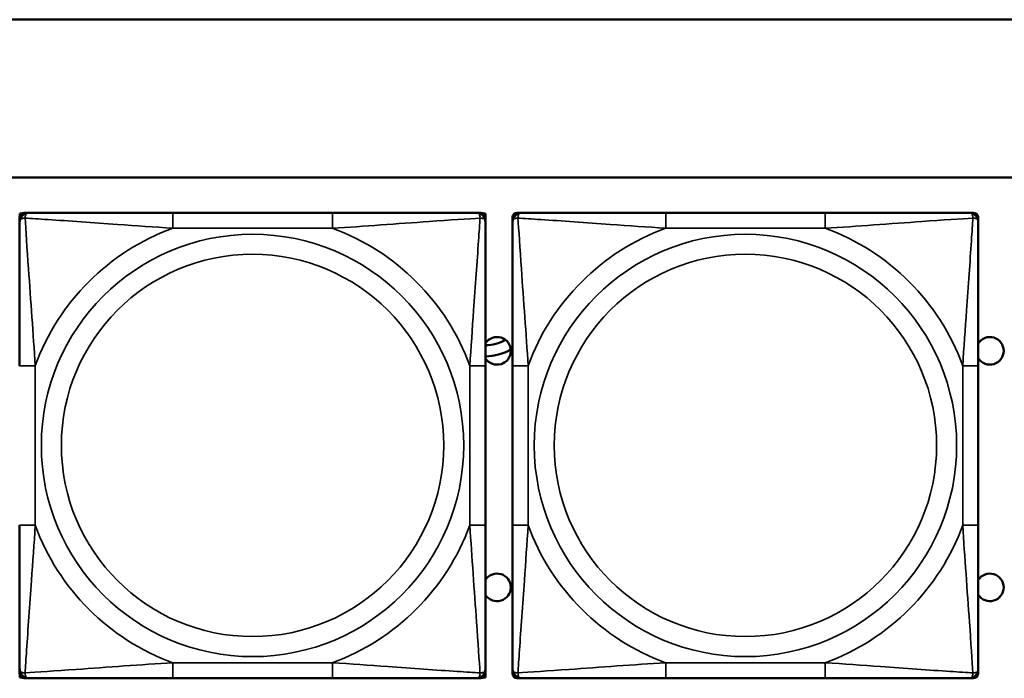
# Model space of a CAD drawing. Header units: inches. Extents: x 3.2 to 29.7, y 5.5 to 19.1.
# Tile 9 of 39: x 12.4 to 13.7, y 8 to 8.8. Entities that reach past the tile are written whole.
import ezdxf

# ---------------------------------------------------------------- set-up
doc = ezdxf.new("R2010")
doc.units = ezdxf.units.IN
doc.header["$MEASUREMENT"] = 0
doc.layers.add('Visible (ANSI)', color=7, linetype='Continuous', lineweight=50)
doc.layers.add('Visible Narrow (ANSI)', color=7, linetype='Continuous', lineweight=35)

msp = doc.modelspace()

# ---------------------------------------------------------------- linework, layer by layer
at = {"layer": 'Visible (ANSI)'}
for p, q in [((9.0372, 8.794), (28.0372, 8.794)), ((10.5072, 8.594), (15.5422, 8.594)), ((12.4169, 8.5374), (12.4169, 8.5433)), ((12.4172, 8.548), (12.4192, 8.548)), ((12.4172, 8.5451), (12.4172, 8.548)), ((12.4228, 8.5492), (12.4288, 8.5492)), ((12.8134, 8.5492), (12.6111, 8.5492)), ((12.9957, 8.5492), (13.0016, 8.5492)), ((13.0053, 8.548), (13.0076, 8.548)), ((13.0075, 8.5433), (13.0075, 8.5374)), ((13.0076, 8.548), (13.0076, 8.3216)), ((13.0419, 8.5374), (13.0419, 8.5433)), ((13.0478, 8.5492), (13.0538, 8.5492)), ((13.4384, 8.5492), (13.2361, 8.5492)), ((13.6207, 8.5492), (13.6266, 8.5492)), ((13.6325, 8.5433), (13.6325, 8.5374)), ((13.0075, 8.1528), (13.0075, 8.3551)), ((13.0419, 8.3551), (13.0419, 8.1528)), ((13.6325, 8.1528), (13.6325, 8.3551)), ((13.0075, 8.3216), (13.0076, 8.3216)), ((13.0076, 8.3216), (13.0076, 8.1641)), ((13.0076, 8.1641), (13.0075, 8.1641)), ((13.0076, 8.1641), (13.0076, 7.9597)), ((12.4169, 7.9646), (12.4169, 7.9705)), ((13.0075, 7.9705), (13.0075, 7.9646)), ((13.0419, 7.9646), (13.0419, 7.9705)), ((13.6325, 7.9705), (13.6325, 7.9646)), ((12.4172, 7.9597), (12.4172, 7.9628)), ((12.4196, 7.9597), (12.4172, 7.9597)), ((12.4288, 7.9587), (12.4228, 7.9587)), ((12.6111, 7.9587), (12.8134, 7.9587)), ((13.0016, 7.9587), (12.9957, 7.9587)), ((13.0076, 7.9597), (13.0049, 7.9597)), ((13.0538, 7.9587), (13.0478, 7.9587)), ((13.2361, 7.9587), (13.4384, 7.9587)), ((13.6266, 7.9587), (13.6207, 7.9587))]:
    msp.add_line(p, q, dxfattribs=at)
for centre, radius, start, end in [((12.4228, 8.5433), 0.00591, 90, 180), ((12.4288, 8.5374), 0.0118, 90, 180), ((12.9957, 8.5374), 0.0118, 0, 90), ((13.0016, 8.5433), 0.00591, 0, 90), ((13.0478, 8.5433), 0.00591, 90, 180), ((13.0538, 8.5374), 0.0118, 90, 180), ((13.6207, 8.5374), 0.0118, 0, 90), ((13.6266, 8.5433), 0.00591, 0, 90), ((13.0222, 8.374), 0.0175, 213.5649, 146.4351), ((13.6472, 8.374), 0.0175, 212.7123, 147.2877), ((13.0062, 8.437), 0.056, 271.4509, 298.54), ((13.0062, 8.437), 0.07, 271.1607, 298.532), ((13.0222, 8.074), 0.0175, 213.5649, 146.4351), ((13.6472, 8.074), 0.0175, 212.7123, 147.2877), ((12.4288, 7.9705), 0.0118, 180, 270), ((12.9957, 7.9705), 0.0118, 270, 0), ((13.0538, 7.9705), 0.0118, 180, 270), ((13.6207, 7.9705), 0.0118, 270, 0), ((12.4228, 7.9646), 0.00591, 180, 270), ((13.0016, 7.9646), 0.00591, 270, 0), ((13.0478, 7.9646), 0.00591, 180, 270), ((13.6266, 7.9646), 0.00591, 270, 0)]:
    msp.add_arc(centre, radius, start, end, dxfattribs=at)
for points, knots in [([(12.6111, 8.5492), (12.5874, 8.5492), (12.5634, 8.5492), (12.5401, 8.5492), (12.5094, 8.5492), (12.4785, 8.5492), (12.4553, 8.5492), (12.4432, 8.5492), (12.4336, 8.5492), (12.4288, 8.5492)], [0.2569537, 0.2569537, 0.2569537, 0.2569537, 0.4371919, 0.4371919, 0.4371919, 0.6739428, 0.6739428, 0.6739428, 0.7963818, 0.7963818, 0.7963818, 0.7963818]), ([(12.9957, 8.5492), (12.9899, 8.5492), (12.9775, 8.5492), (12.9622, 8.5492), (12.9388, 8.5492), (12.9097, 8.5492), (12.8806, 8.5492), (12.8584, 8.5492), (12.8358, 8.5492), (12.8134, 8.5492)], [-0.7968224, -0.7968224, -0.7968224, -0.7968224, -0.6514613, -0.6514613, -0.6514613, -0.427691, -0.427691, -0.427691, -0.2569517, -0.2569517, -0.2569517, -0.2569517]), ([(13.2361, 8.5492), (13.2124, 8.5492), (13.1884, 8.5492), (13.1651, 8.5492), (13.1344, 8.5492), (13.1035, 8.5492), (13.0803, 8.5492), (13.0682, 8.5492), (13.0586, 8.5492), (13.0538, 8.5492)], [0.2569537, 0.2569537, 0.2569537, 0.2569537, 0.4371919, 0.4371919, 0.4371919, 0.6739428, 0.6739428, 0.6739428, 0.7963818, 0.7963818, 0.7963818, 0.7963818]), ([(13.6207, 8.5492), (13.6149, 8.5492), (13.6025, 8.5492), (13.5872, 8.5492), (13.5638, 8.5492), (13.5347, 8.5492), (13.5056, 8.5492), (13.4834, 8.5492), (13.4608, 8.5492), (13.4384, 8.5492)], [-0.7968224, -0.7968224, -0.7968224, -0.7968224, -0.6514613, -0.6514613, -0.6514613, -0.427691, -0.427691, -0.427691, -0.2569517, -0.2569517, -0.2569517, -0.2569517]), ([(12.4169, 8.5374), (12.4169, 8.5317), (12.4169, 8.5192), (12.4169, 8.504), (12.4169, 8.4805), (12.4169, 8.4514), (12.4169, 8.4223), (12.4169, 8.4002), (12.4169, 8.3775), (12.4169, 8.3551)], [-0.7968224, -0.7968224, -0.7968224, -0.7968224, -0.6514613, -0.6514613, -0.6514613, -0.427691, -0.427691, -0.427691, -0.2569517, -0.2569517, -0.2569517, -0.2569517]), ([(13.0075, 8.3551), (13.0075, 8.3788), (13.0075, 8.4028), (13.0075, 8.4261), (13.0075, 8.4568), (13.0075, 8.4877), (13.0075, 8.5109), (13.0075, 8.5229), (13.0075, 8.5326), (13.0075, 8.5374)], [0.2569537, 0.2569537, 0.2569537, 0.2569537, 0.4371919, 0.4371919, 0.4371919, 0.6739428, 0.6739428, 0.6739428, 0.7963818, 0.7963818, 0.7963818, 0.7963818]), ([(13.0419, 8.5374), (13.0419, 8.5317), (13.0419, 8.5192), (13.0419, 8.504), (13.0419, 8.4805), (13.0419, 8.4514), (13.0419, 8.4223), (13.0419, 8.4002), (13.0419, 8.3775), (13.0419, 8.3551)], [-0.7968224, -0.7968224, -0.7968224, -0.7968224, -0.6514613, -0.6514613, -0.6514613, -0.427691, -0.427691, -0.427691, -0.2569517, -0.2569517, -0.2569517, -0.2569517]), ([(13.6325, 8.3551), (13.6325, 8.3788), (13.6325, 8.4028), (13.6325, 8.4261), (13.6325, 8.4568), (13.6325, 8.4877), (13.6325, 8.5109), (13.6325, 8.5229), (13.6325, 8.5326), (13.6325, 8.5374)], [0.2569537, 0.2569537, 0.2569537, 0.2569537, 0.4371919, 0.4371919, 0.4371919, 0.6739428, 0.6739428, 0.6739428, 0.7963818, 0.7963818, 0.7963818, 0.7963818]), ([(12.4169, 8.1528), (12.4169, 8.1291), (12.4169, 8.1052), (12.4169, 8.0818), (12.4169, 8.0511), (12.4169, 8.0202), (12.4169, 7.997), (12.4169, 7.985), (12.4169, 7.9753), (12.4169, 7.9705)], [0.2569537, 0.2569537, 0.2569537, 0.2569537, 0.4371919, 0.4371919, 0.4371919, 0.6739428, 0.6739428, 0.6739428, 0.7963818, 0.7963818, 0.7963818, 0.7963818]), ([(13.0075, 7.9705), (13.0075, 7.9762), (13.0075, 7.9887), (13.0075, 8.0039), (13.0075, 8.0274), (13.0075, 8.0565), (13.0075, 8.0856), (13.0075, 8.1077), (13.0075, 8.1304), (13.0075, 8.1528)], [-0.7968224, -0.7968224, -0.7968224, -0.7968224, -0.6514613, -0.6514613, -0.6514613, -0.427691, -0.427691, -0.427691, -0.2569517, -0.2569517, -0.2569517, -0.2569517]), ([(13.0419, 8.1528), (13.0419, 8.1291), (13.0419, 8.1052), (13.0419, 8.0818), (13.0419, 8.0511), (13.0419, 8.0202), (13.0419, 7.997), (13.0419, 7.985), (13.0419, 7.9753), (13.0419, 7.9705)], [0.2569537, 0.2569537, 0.2569537, 0.2569537, 0.4371919, 0.4371919, 0.4371919, 0.6739428, 0.6739428, 0.6739428, 0.7963818, 0.7963818, 0.7963818, 0.7963818]), ([(13.6325, 7.9705), (13.6325, 7.9762), (13.6325, 7.9887), (13.6325, 8.0039), (13.6325, 8.0274), (13.6325, 8.0565), (13.6325, 8.0856), (13.6325, 8.1077), (13.6325, 8.1304), (13.6325, 8.1528)], [-0.7968224, -0.7968224, -0.7968224, -0.7968224, -0.6514613, -0.6514613, -0.6514613, -0.427691, -0.427691, -0.427691, -0.2569517, -0.2569517, -0.2569517, -0.2569517]), ([(12.4288, 7.9587), (12.4345, 7.9587), (12.447, 7.9587), (12.4622, 7.9587), (12.4856, 7.9587), (12.5147, 7.9587), (12.5438, 7.9587), (12.566, 7.9587), (12.5887, 7.9587), (12.6111, 7.9587)], [-0.7968224, -0.7968224, -0.7968224, -0.7968224, -0.6514613, -0.6514613, -0.6514613, -0.427691, -0.427691, -0.427691, -0.2569517, -0.2569517, -0.2569517, -0.2569517]), ([(12.8134, 7.9587), (12.837, 7.9587), (12.861, 7.9587), (12.8844, 7.9587), (12.9151, 7.9587), (12.9459, 7.9587), (12.9692, 7.9587), (12.9812, 7.9587), (12.9908, 7.9587), (12.9957, 7.9587)], [0.2569537, 0.2569537, 0.2569537, 0.2569537, 0.4371919, 0.4371919, 0.4371919, 0.6739428, 0.6739428, 0.6739428, 0.7963818, 0.7963818, 0.7963818, 0.7963818]), ([(13.0538, 7.9587), (13.0595, 7.9587), (13.072, 7.9587), (13.0872, 7.9587), (13.1106, 7.9587), (13.1397, 7.9587), (13.1688, 7.9587), (13.191, 7.9587), (13.2137, 7.9587), (13.2361, 7.9587)], [-0.7968224, -0.7968224, -0.7968224, -0.7968224, -0.6514613, -0.6514613, -0.6514613, -0.427691, -0.427691, -0.427691, -0.2569517, -0.2569517, -0.2569517, -0.2569517]), ([(13.4384, 7.9587), (13.462, 7.9587), (13.486, 7.9587), (13.5094, 7.9587), (13.5401, 7.9587), (13.5709, 7.9587), (13.5942, 7.9587), (13.6062, 7.9587), (13.6158, 7.9587), (13.6207, 7.9587)], [0.2569537, 0.2569537, 0.2569537, 0.2569537, 0.4371919, 0.4371919, 0.4371919, 0.6739428, 0.6739428, 0.6739428, 0.7963818, 0.7963818, 0.7963818, 0.7963818])]:
    msp.add_open_spline(points, degree=3, knots=knots, dxfattribs=at)
at = {"layer": 'Visible Narrow (ANSI)'}
for p, q in [((12.6111, 8.5492), (12.6111, 8.5295)), ((12.8134, 8.5492), (12.8134, 8.5295)), ((13.2361, 8.5492), (13.2361, 8.5295)), ((13.4384, 8.5492), (13.4384, 8.5295)), ((12.6111, 8.5295), (12.8134, 8.5295)), ((13.2361, 8.5295), (13.4384, 8.5295)), ((12.4169, 8.3551), (12.4366, 8.3551)), ((12.4366, 8.1528), (12.4366, 8.3551)), ((12.9878, 8.3551), (12.9878, 8.1528)), ((13.0075, 8.3551), (12.9878, 8.3551)), ((13.0419, 8.3551), (13.0616, 8.3551)), ((13.0616, 8.1528), (13.0616, 8.3551)), ((13.6128, 8.3551), (13.6128, 8.1528)), ((13.6325, 8.3551), (13.6128, 8.3551)), ((12.4169, 8.1528), (12.4366, 8.1528)), ((13.0075, 8.1528), (12.9878, 8.1528)), ((13.0419, 8.1528), (13.0616, 8.1528)), ((13.6325, 8.1528), (13.6128, 8.1528)), ((12.8134, 7.9784), (12.6111, 7.9784)), ((12.6111, 7.9587), (12.6111, 7.9784)), ((12.8134, 7.9587), (12.8134, 7.9784)), ((13.4384, 7.9784), (13.2361, 7.9784)), ((13.2361, 7.9587), (13.2361, 7.9784)), ((13.4384, 7.9587), (13.4384, 7.9784))]:
    msp.add_line(p, q, dxfattribs=at)
for centre, radius in [((12.7122, 8.254), 0.2678), ((13.3372, 8.254), 0.2678), ((12.7122, 8.254), 0.2424), ((13.3372, 8.254), 0.2424)]:
    msp.add_circle(centre, radius, dxfattribs=at)
for centre, start, end in [((12.7122, 8.254), 110.1547, 159.8453), ((12.7122, 8.254), 20.1547, 69.8453), ((13.3372, 8.254), 110.1547, 159.8453), ((13.3372, 8.254), 20.1547, 69.8453), ((12.7122, 8.254), 200.1547, 249.8453), ((12.7122, 8.254), 290.1547, 339.8453), ((13.3372, 8.254), 200.1547, 249.8453), ((13.3372, 8.254), 290.1547, 339.8453)]:
    msp.add_arc(centre, 0.2936, start, end, dxfattribs=at)
for points, knots in [([(12.4169, 8.5374), (12.4169, 8.538), (12.417, 8.5385), (12.4173, 8.5393), (12.4174, 8.5397), (12.4178, 8.5403), (12.418, 8.5405), (12.4183, 8.5408), (12.4184, 8.5409), (12.4189, 8.5413), (12.4192, 8.5415), (12.4201, 8.5419), (12.4208, 8.5421), (12.4222, 8.5423), (12.423, 8.5424), (12.4238, 8.5424)], [-0.0532704, -0.0532704, -0.0532704, -0.0532704, -0.04377373, -0.04377373, -0.03521335, -0.03521335, -0.02986312, -0.02986312, -0.02651922, -0.02651922, -0.01983142, -0.01983142, -0.00913095, -0.00913095, 0.00023197, 0.00023197, 0.00023197, 0.00023197]), ([(12.4238, 8.5424), (12.4238, 8.5432), (12.4238, 8.544), (12.4241, 8.5454), (12.4243, 8.5461), (12.4247, 8.547), (12.4249, 8.5473), (12.4252, 8.5477), (12.4253, 8.5479), (12.4257, 8.5482), (12.4259, 8.5483), (12.4264, 8.5487), (12.4268, 8.5489), (12.4277, 8.5492), (12.4282, 8.5492), (12.4288, 8.5492)], [-0.00023197, -0.00023197, -0.00023197, -0.00023197, 0.00913095, 0.00913095, 0.01983142, 0.01983142, 0.02651922, 0.02651922, 0.02986312, 0.02986312, 0.03521335, 0.03521335, 0.04377373, 0.04377373, 0.0532704, 0.0532704, 0.0532704, 0.0532704]), ([(12.4366, 8.3551), (12.4342, 8.3956), (12.4309, 8.4379), (12.4263, 8.5036), (12.4247, 8.528), (12.4238, 8.5424)], [0.2569517, 0.2569517, 0.2569517, 0.2569517, 0.5559983, 0.5559983, 0.7482818, 0.7482818, 0.7482818, 0.7482818]), ([(12.4238, 8.5424), (12.4314, 8.5419), (12.4415, 8.5412), (12.4785, 8.5388), (12.5102, 8.5365), (12.5645, 8.5326), (12.5877, 8.531), (12.6111, 8.5295)], [-0.7478145, -0.7478145, -0.7478145, -0.7478145, -0.6493253, -0.6493253, -0.427691, -0.427691, -0.2569537, -0.2569537, -0.2569537, -0.2569537]), ([(12.8134, 8.5295), (12.8538, 8.5319), (12.8962, 8.5352), (12.9619, 8.5398), (12.9863, 8.5415), (13.0006, 8.5424)], [0.2569517, 0.2569517, 0.2569517, 0.2569517, 0.5559983, 0.5559983, 0.7482818, 0.7482818, 0.7482818, 0.7482818]), ([(13.0006, 8.5424), (13.0002, 8.5347), (12.9995, 8.5247), (12.997, 8.4877), (12.9947, 8.456), (12.9909, 8.4017), (12.9892, 8.3785), (12.9878, 8.3551)], [-0.7478145, -0.7478145, -0.7478145, -0.7478145, -0.6493253, -0.6493253, -0.427691, -0.427691, -0.2569537, -0.2569537, -0.2569537, -0.2569537]), ([(12.9957, 8.5492), (12.9962, 8.5492), (12.9967, 8.5492), (12.9976, 8.5489), (12.998, 8.5487), (12.9986, 8.5483), (12.9988, 8.5482), (12.9991, 8.5479), (12.9992, 8.5477), (12.9995, 8.5473), (12.9997, 8.547), (13.0002, 8.5461), (13.0004, 8.5454), (13.0006, 8.544), (13.0007, 8.5432), (13.0006, 8.5424)], [-0.0532704, -0.0532704, -0.0532704, -0.0532704, -0.04377373, -0.04377373, -0.03521335, -0.03521335, -0.02986312, -0.02986312, -0.02651922, -0.02651922, -0.01983142, -0.01983142, -0.00913095, -0.00913095, 0.00023197, 0.00023197, 0.00023197, 0.00023197]), ([(13.0006, 8.5424), (13.0015, 8.5424), (13.0022, 8.5423), (13.0037, 8.5421), (13.0043, 8.5419), (13.0053, 8.5415), (13.0056, 8.5413), (13.006, 8.5409), (13.0061, 8.5408), (13.0064, 8.5405), (13.0066, 8.5403), (13.007, 8.5397), (13.0072, 8.5393), (13.0074, 8.5385), (13.0075, 8.538), (13.0075, 8.5374)], [-0.00023197, -0.00023197, -0.00023197, -0.00023197, 0.00913095, 0.00913095, 0.01983142, 0.01983142, 0.02651922, 0.02651922, 0.02986312, 0.02986312, 0.03521335, 0.03521335, 0.04377373, 0.04377373, 0.0532704, 0.0532704, 0.0532704, 0.0532704]), ([(13.0419, 8.5374), (13.0419, 8.538), (13.042, 8.5385), (13.0423, 8.5393), (13.0424, 8.5397), (13.0428, 8.5403), (13.043, 8.5405), (13.0433, 8.5408), (13.0434, 8.5409), (13.0439, 8.5413), (13.0442, 8.5415), (13.0451, 8.5419), (13.0458, 8.5421), (13.0472, 8.5423), (13.048, 8.5424), (13.0488, 8.5424)], [-0.0532704, -0.0532704, -0.0532704, -0.0532704, -0.04377373, -0.04377373, -0.03521335, -0.03521335, -0.02986312, -0.02986312, -0.02651922, -0.02651922, -0.01983142, -0.01983142, -0.00913095, -0.00913095, 0.00023197, 0.00023197, 0.00023197, 0.00023197]), ([(13.0488, 8.5424), (13.0488, 8.5432), (13.0488, 8.544), (13.0491, 8.5454), (13.0493, 8.5461), (13.0497, 8.547), (13.0499, 8.5473), (13.0502, 8.5477), (13.0503, 8.5479), (13.0507, 8.5482), (13.0509, 8.5483), (13.0514, 8.5487), (13.0518, 8.5489), (13.0527, 8.5492), (13.0532, 8.5492), (13.0538, 8.5492)], [-0.00023197, -0.00023197, -0.00023197, -0.00023197, 0.00913095, 0.00913095, 0.01983142, 0.01983142, 0.02651922, 0.02651922, 0.02986312, 0.02986312, 0.03521335, 0.03521335, 0.04377373, 0.04377373, 0.0532704, 0.0532704, 0.0532704, 0.0532704]), ([(13.0616, 8.3551), (13.0592, 8.3956), (13.0559, 8.4379), (13.0513, 8.5036), (13.0497, 8.528), (13.0488, 8.5424)], [0.2569517, 0.2569517, 0.2569517, 0.2569517, 0.5559983, 0.5559983, 0.7482818, 0.7482818, 0.7482818, 0.7482818]), ([(13.0488, 8.5424), (13.0564, 8.5419), (13.0665, 8.5412), (13.1035, 8.5388), (13.1352, 8.5365), (13.1895, 8.5326), (13.2127, 8.531), (13.2361, 8.5295)], [-0.7478145, -0.7478145, -0.7478145, -0.7478145, -0.6493253, -0.6493253, -0.427691, -0.427691, -0.2569537, -0.2569537, -0.2569537, -0.2569537]), ([(13.4384, 8.5295), (13.4788, 8.5319), (13.5212, 8.5352), (13.5869, 8.5398), (13.6113, 8.5415), (13.6256, 8.5424)], [0.2569517, 0.2569517, 0.2569517, 0.2569517, 0.5559983, 0.5559983, 0.7482818, 0.7482818, 0.7482818, 0.7482818]), ([(13.6256, 8.5424), (13.6252, 8.5347), (13.6245, 8.5247), (13.622, 8.4877), (13.6197, 8.456), (13.6159, 8.4017), (13.6142, 8.3785), (13.6128, 8.3551)], [-0.7478145, -0.7478145, -0.7478145, -0.7478145, -0.6493253, -0.6493253, -0.427691, -0.427691, -0.2569537, -0.2569537, -0.2569537, -0.2569537]), ([(13.6207, 8.5492), (13.6212, 8.5492), (13.6217, 8.5492), (13.6226, 8.5489), (13.623, 8.5487), (13.6236, 8.5483), (13.6238, 8.5482), (13.6241, 8.5479), (13.6242, 8.5477), (13.6245, 8.5473), (13.6247, 8.547), (13.6252, 8.5461), (13.6254, 8.5454), (13.6256, 8.544), (13.6257, 8.5432), (13.6256, 8.5424)], [-0.0532704, -0.0532704, -0.0532704, -0.0532704, -0.04377373, -0.04377373, -0.03521335, -0.03521335, -0.02986312, -0.02986312, -0.02651922, -0.02651922, -0.01983142, -0.01983142, -0.00913095, -0.00913095, 0.00023197, 0.00023197, 0.00023197, 0.00023197]), ([(13.6256, 8.5424), (13.6265, 8.5424), (13.6272, 8.5423), (13.6287, 8.5421), (13.6293, 8.5419), (13.6303, 8.5415), (13.6306, 8.5413), (13.631, 8.5409), (13.6311, 8.5408), (13.6314, 8.5405), (13.6316, 8.5403), (13.632, 8.5397), (13.6322, 8.5393), (13.6324, 8.5385), (13.6325, 8.538), (13.6325, 8.5374)], [-0.00023197, -0.00023197, -0.00023197, -0.00023197, 0.00913095, 0.00913095, 0.01983142, 0.01983142, 0.02651922, 0.02651922, 0.02986312, 0.02986312, 0.03521335, 0.03521335, 0.04377373, 0.04377373, 0.0532704, 0.0532704, 0.0532704, 0.0532704]), ([(12.4238, 7.9655), (12.4243, 7.9732), (12.4249, 7.9832), (12.4274, 8.0202), (12.4297, 8.052), (12.4336, 8.1062), (12.4352, 8.1294), (12.4366, 8.1528)], [-0.7478145, -0.7478145, -0.7478145, -0.7478145, -0.6493253, -0.6493253, -0.427691, -0.427691, -0.2569537, -0.2569537, -0.2569537, -0.2569537]), ([(12.9878, 8.1528), (12.9902, 8.1123), (12.9935, 8.07), (12.9981, 8.0043), (12.9997, 7.9799), (13.0006, 7.9655)], [0.2569517, 0.2569517, 0.2569517, 0.2569517, 0.5559983, 0.5559983, 0.7482818, 0.7482818, 0.7482818, 0.7482818]), ([(13.0488, 7.9655), (13.0493, 7.9732), (13.0499, 7.9832), (13.0524, 8.0202), (13.0547, 8.052), (13.0586, 8.1062), (13.0602, 8.1294), (13.0616, 8.1528)], [-0.7478145, -0.7478145, -0.7478145, -0.7478145, -0.6493253, -0.6493253, -0.427691, -0.427691, -0.2569537, -0.2569537, -0.2569537, -0.2569537]), ([(13.6128, 8.1528), (13.6152, 8.1123), (13.6185, 8.07), (13.6231, 8.0043), (13.6247, 7.9799), (13.6256, 7.9655)], [0.2569517, 0.2569517, 0.2569517, 0.2569517, 0.5559983, 0.5559983, 0.7482818, 0.7482818, 0.7482818, 0.7482818]), ([(12.6111, 7.9784), (12.5706, 7.976), (12.5282, 7.9727), (12.4626, 7.9681), (12.4381, 7.9664), (12.4238, 7.9655)], [0.2569517, 0.2569517, 0.2569517, 0.2569517, 0.5559983, 0.5559983, 0.7482818, 0.7482818, 0.7482818, 0.7482818]), ([(13.0006, 7.9655), (12.993, 7.966), (12.983, 7.9667), (12.9459, 7.9691), (12.9142, 7.9714), (12.86, 7.9753), (12.8367, 7.977), (12.8134, 7.9784)], [-0.7478145, -0.7478145, -0.7478145, -0.7478145, -0.6493253, -0.6493253, -0.427691, -0.427691, -0.2569537, -0.2569537, -0.2569537, -0.2569537]), ([(13.2361, 7.9784), (13.1956, 7.976), (13.1532, 7.9727), (13.0876, 7.9681), (13.0631, 7.9664), (13.0488, 7.9655)], [0.2569517, 0.2569517, 0.2569517, 0.2569517, 0.5559983, 0.5559983, 0.7482818, 0.7482818, 0.7482818, 0.7482818]), ([(13.6256, 7.9655), (13.618, 7.966), (13.608, 7.9667), (13.5709, 7.9691), (13.5392, 7.9714), (13.485, 7.9753), (13.4617, 7.977), (13.4384, 7.9784)], [-0.7478145, -0.7478145, -0.7478145, -0.7478145, -0.6493253, -0.6493253, -0.427691, -0.427691, -0.2569537, -0.2569537, -0.2569537, -0.2569537]), ([(12.4238, 7.9655), (12.423, 7.9655), (12.4222, 7.9656), (12.4208, 7.9658), (12.4201, 7.966), (12.4192, 7.9664), (12.4189, 7.9666), (12.4184, 7.967), (12.4183, 7.9671), (12.418, 7.9674), (12.4178, 7.9676), (12.4174, 7.9682), (12.4173, 7.9686), (12.417, 7.9695), (12.4169, 7.97), (12.4169, 7.9705)], [-0.00023197, -0.00023197, -0.00023197, -0.00023197, 0.00913095, 0.00913095, 0.01983142, 0.01983142, 0.02651922, 0.02651922, 0.02986312, 0.02986312, 0.03521335, 0.03521335, 0.04377373, 0.04377373, 0.0532704, 0.0532704, 0.0532704, 0.0532704]), ([(13.0075, 7.9705), (13.0075, 7.97), (13.0074, 7.9695), (13.0072, 7.9686), (13.007, 7.9682), (13.0066, 7.9676), (13.0064, 7.9674), (13.0061, 7.9671), (13.006, 7.967), (13.0056, 7.9666), (13.0053, 7.9664), (13.0043, 7.966), (13.0037, 7.9658), (13.0022, 7.9656), (13.0015, 7.9655), (13.0006, 7.9655)], [-0.0532704, -0.0532704, -0.0532704, -0.0532704, -0.04377373, -0.04377373, -0.03521335, -0.03521335, -0.02986312, -0.02986312, -0.02651922, -0.02651922, -0.01983142, -0.01983142, -0.00913095, -0.00913095, 0.00023197, 0.00023197, 0.00023197, 0.00023197]), ([(13.0488, 7.9655), (13.048, 7.9655), (13.0472, 7.9656), (13.0458, 7.9658), (13.0451, 7.966), (13.0442, 7.9664), (13.0439, 7.9666), (13.0434, 7.967), (13.0433, 7.9671), (13.043, 7.9674), (13.0428, 7.9676), (13.0424, 7.9682), (13.0423, 7.9686), (13.042, 7.9695), (13.0419, 7.97), (13.0419, 7.9705)], [-0.00023197, -0.00023197, -0.00023197, -0.00023197, 0.00913095, 0.00913095, 0.01983142, 0.01983142, 0.02651922, 0.02651922, 0.02986312, 0.02986312, 0.03521335, 0.03521335, 0.04377373, 0.04377373, 0.0532704, 0.0532704, 0.0532704, 0.0532704]), ([(13.6325, 7.9705), (13.6325, 7.97), (13.6324, 7.9695), (13.6322, 7.9686), (13.632, 7.9682), (13.6316, 7.9676), (13.6314, 7.9674), (13.6311, 7.9671), (13.631, 7.967), (13.6306, 7.9666), (13.6303, 7.9664), (13.6293, 7.966), (13.6287, 7.9658), (13.6272, 7.9656), (13.6265, 7.9655), (13.6256, 7.9655)], [-0.0532704, -0.0532704, -0.0532704, -0.0532704, -0.04377373, -0.04377373, -0.03521335, -0.03521335, -0.02986312, -0.02986312, -0.02651922, -0.02651922, -0.01983142, -0.01983142, -0.00913095, -0.00913095, 0.00023197, 0.00023197, 0.00023197, 0.00023197]), ([(12.4288, 7.9587), (12.4282, 7.9587), (12.4277, 7.9587), (12.4268, 7.959), (12.4264, 7.9592), (12.4259, 7.9596), (12.4257, 7.9597), (12.4253, 7.96), (12.4252, 7.9602), (12.4249, 7.9606), (12.4247, 7.9609), (12.4243, 7.9618), (12.4241, 7.9625), (12.4238, 7.9639), (12.4238, 7.9647), (12.4238, 7.9655)], [-0.0532704, -0.0532704, -0.0532704, -0.0532704, -0.04377373, -0.04377373, -0.03521335, -0.03521335, -0.02986312, -0.02986312, -0.02651922, -0.02651922, -0.01983142, -0.01983142, -0.00913095, -0.00913095, 0.00023197, 0.00023197, 0.00023197, 0.00023197]), ([(13.0006, 7.9655), (13.0007, 7.9647), (13.0006, 7.9639), (13.0004, 7.9625), (13.0002, 7.9618), (12.9997, 7.9609), (12.9995, 7.9606), (12.9992, 7.9602), (12.9991, 7.96), (12.9988, 7.9597), (12.9986, 7.9596), (12.998, 7.9592), (12.9976, 7.959), (12.9967, 7.9587), (12.9962, 7.9587), (12.9957, 7.9587)], [-0.00023197, -0.00023197, -0.00023197, -0.00023197, 0.00913095, 0.00913095, 0.01983142, 0.01983142, 0.02651922, 0.02651922, 0.02986312, 0.02986312, 0.03521335, 0.03521335, 0.04377373, 0.04377373, 0.0532704, 0.0532704, 0.0532704, 0.0532704]), ([(13.0538, 7.9587), (13.0532, 7.9587), (13.0527, 7.9587), (13.0518, 7.959), (13.0514, 7.9592), (13.0509, 7.9596), (13.0507, 7.9597), (13.0503, 7.96), (13.0502, 7.9602), (13.0499, 7.9606), (13.0497, 7.9609), (13.0493, 7.9618), (13.0491, 7.9625), (13.0488, 7.9639), (13.0488, 7.9647), (13.0488, 7.9655)], [-0.0532704, -0.0532704, -0.0532704, -0.0532704, -0.04377373, -0.04377373, -0.03521335, -0.03521335, -0.02986312, -0.02986312, -0.02651922, -0.02651922, -0.01983142, -0.01983142, -0.00913095, -0.00913095, 0.00023197, 0.00023197, 0.00023197, 0.00023197]), ([(13.6256, 7.9655), (13.6257, 7.9647), (13.6256, 7.9639), (13.6254, 7.9625), (13.6252, 7.9618), (13.6247, 7.9609), (13.6245, 7.9606), (13.6242, 7.9602), (13.6241, 7.96), (13.6238, 7.9597), (13.6236, 7.9596), (13.623, 7.9592), (13.6226, 7.959), (13.6217, 7.9587), (13.6212, 7.9587), (13.6207, 7.9587)], [-0.00023197, -0.00023197, -0.00023197, -0.00023197, 0.00913095, 0.00913095, 0.01983142, 0.01983142, 0.02651922, 0.02651922, 0.02986312, 0.02986312, 0.03521335, 0.03521335, 0.04377373, 0.04377373, 0.0532704, 0.0532704, 0.0532704, 0.0532704])]:
    msp.add_open_spline(points, degree=3, knots=knots, dxfattribs=at)

doc.saveas('drawing.dxf')
